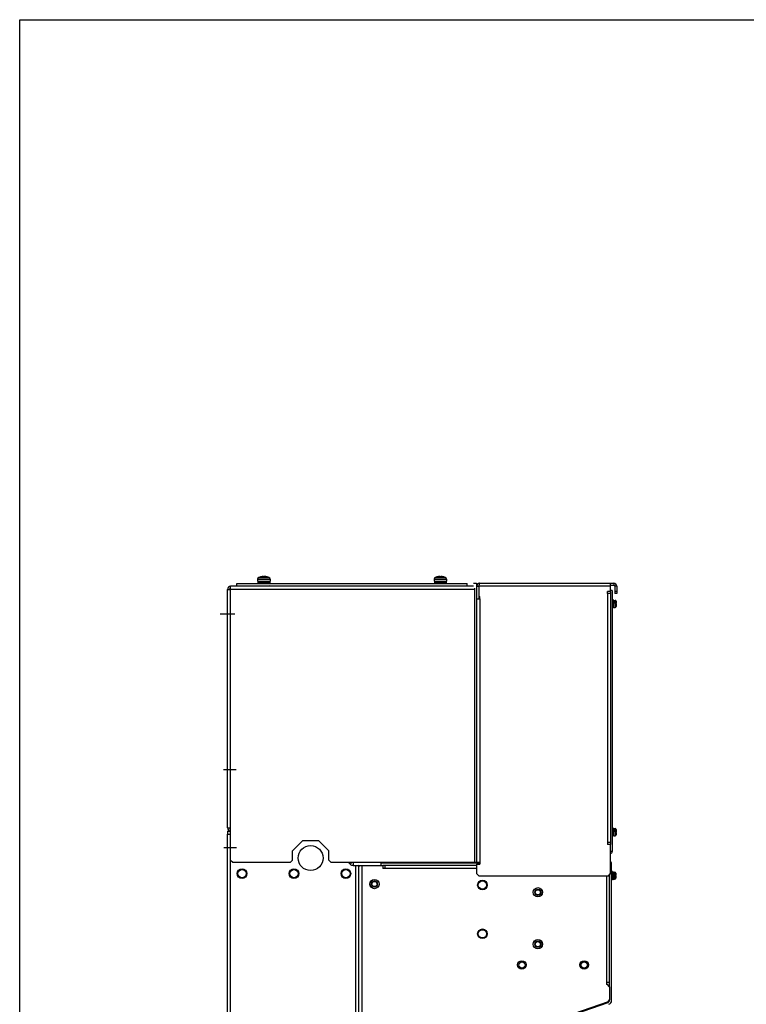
# Model space of a CAD drawing. Header units: millimetres. Extents: x 0 to 2800, y 0 to 2000.
# Tile 15 of 28: x 0 to 700, y 1051 to 2000. Entities that reach past the tile are written whole.
import ezdxf

# ---------------------------------------------------------------- set-up
doc = ezdxf.new("R2010")
doc.units = ezdxf.units.MM
doc.header["$LTSCALE"] = 154
doc.linetypes.add('CENTER', pattern=[0.6, 0.375, -0.075, 0.075, -0.075])
doc.layers.get('0').update_dxf_attribs({"linetype": 'CONTINUOUS'})
doc.layers.add('DATUM_CURVES', color=7, linetype='CONTINUOUS')
doc.layers.add('DEFAULT_1', color=7, linetype='CENTER')

msp = doc.modelspace()

# ---------------------------------------------------------------- linework, layer by layer
at = {"color": 7, "linetype": 'CONTINUOUS'}
for p, q in [((0, 0), (0, 2000)), ((0, 2000), (2800, 2000)), ((232.91, 1463.12), (233.21, 1463.18)), ((233.2, 1463.18), (233.49, 1463.24)), ((233.49, 1463.17), (233.49, 1463.24)), ((236.98, 1463.17), (236.98, 1463.24)), ((236.98, 1463.24), (237.27, 1463.18)), ((236.98, 1463.24), (237.26, 1463.18)), ((237.26, 1463.18), (237.55, 1463.12)), ((402.91, 1463.12), (403.21, 1463.18)), ((403.2, 1463.18), (403.49, 1463.24)), ((403.49, 1463.17), (403.49, 1463.24)), ((406.98, 1463.17), (406.98, 1463.24)), ((406.98, 1463.24), (407.27, 1463.18)), ((406.98, 1463.24), (407.26, 1463.18)), ((407.26, 1463.18), (407.55, 1463.12)), ((209.23, 1454.45), (209.23, 1456.45)), ((209.23, 1456.45), (431.23, 1456.45)), ((209.23, 1454.45), (431.23, 1454.45)), ((229.23, 1460.74), (229.23, 1458.75)), ((229.23, 1458.75), (241.23, 1458.75)), ((229.48, 1457.25), (229.48, 1456.45)), ((240.98, 1457.25), (229.48, 1457.25)), ((229.53, 1458.75), (229.53, 1457.25)), ((230.23, 1454.45), (230.71, 1453.98)), ((240.23, 1454.45), (239.76, 1453.98)), ((240.93, 1458.75), (240.93, 1457.25)), ((240.98, 1457.25), (240.98, 1456.45)), ((241.23, 1460.74), (241.23, 1458.75)), ((399.23, 1460.74), (399.23, 1458.75)), ((399.23, 1458.75), (411.23, 1458.75)), ((399.48, 1457.25), (399.48, 1456.45)), ((410.98, 1457.25), (399.48, 1457.25)), ((399.53, 1458.75), (399.53, 1457.25)), ((400.23, 1454.45), (400.71, 1453.98)), ((410.23, 1454.45), (409.76, 1453.98)), ((410.93, 1458.75), (410.93, 1457.25)), ((410.98, 1457.25), (410.98, 1456.45)), ((411.23, 1460.74), (411.23, 1458.75)), ((431.23, 1454.45), (431.23, 1456.45)), ((437.23, 1456.95), (440.23, 1456.95)), ((440.23, 1456.95), (440.23, 1453.95)), ((440.23, 1453.95), (442.23, 1453.95)), ((569.23, 1454.95), (572.23, 1454.95)), ((573.23, 1453.95), (573.23, 1446.95)), ((442.23, 1443.95), (442.23, 1441.95)), ((570.73, 1449.95), (569.23, 1449.95)), ((569.23, 1448.95), (569.23, 1446.95)), ((575.23, 1448.95), (573.23, 1448.95)), ((575.23, 1446.95), (573.23, 1446.95)), ((440.23, 1441.95), (440.23, 1187.95)), ((440.23, 1441.95), (442.23, 1441.95)), ((571.53, 1440.95), (570.73, 1440.95)), ((571.53, 1432.95), (571.53, 1440.95)), ((572.53, 1440.5), (571.53, 1440.5)), ((572.53, 1433.4), (571.53, 1433.4)), ((572.53, 1433.4), (572.53, 1440.5)), ((572.53, 1440.45), (573.65, 1440.35)), ((572.53, 1433.45), (573.65, 1433.55)), ((573.53, 1437.3), (573.53, 1436.6)), ((573.53, 1437.3), (575.09, 1437.3)), ((573.53, 1436.6), (575.09, 1436.6)), ((574.79, 1439.41), (574.86, 1439.15)), ((574.79, 1434.49), (574.86, 1434.75)), ((574.85, 1439.15), (574.86, 1439.15)), ((574.86, 1434.75), (574.85, 1434.75)), ((571.53, 1432.95), (570.73, 1432.95)), ((200.23, 1217.95), (200.23, 1214.95)), ((200.23, 1214.95), (203.23, 1214.95)), ((571.53, 1220.95), (570.73, 1220.95)), ((571.53, 1212.95), (571.53, 1220.95)), ((572.53, 1220.5), (571.53, 1220.5)), ((572.53, 1213.4), (572.53, 1220.5)), ((572.53, 1220.45), (573.65, 1220.35)), ((573.53, 1217.3), (573.53, 1216.6)), ((573.53, 1217.3), (575.09, 1217.3)), ((573.53, 1216.6), (575.09, 1216.6)), ((574.79, 1219.41), (574.86, 1219.15)), ((574.79, 1214.49), (574.86, 1214.75)), ((574.85, 1219.15), (574.86, 1219.15)), ((574.86, 1214.75), (574.85, 1214.75)), ((569.23, 1206.95), (569.23, 1204.95)), ((571.53, 1212.95), (570.73, 1212.95)), ((572.53, 1213.4), (571.53, 1213.4)), ((572.53, 1213.45), (573.65, 1213.55)), ((316.45, 1187.95), (318.33, 1186.07)), ((347.86, 1187.9), (347.86, 1184.9)), ((438.23, 1187.95), (440.23, 1187.95)), ((321.16, 1184.9), (347.86, 1184.9)), ((440.23, 1184.95), (349.73, 1184.95)), ((570.23, 1185.95), (569.23, 1185.95)), ((570.23, 1183.95), (569.23, 1183.95)), ((570.23, 1054.79), (570.23, 1185.95)), ((571.03, 1178.95), (570.23, 1178.95)), ((571.03, 1170.95), (571.03, 1178.95)), ((572.03, 1178.5), (571.03, 1178.5)), ((572.03, 1171.4), (572.03, 1178.5)), ((572.03, 1178.45), (573.15, 1178.35)), ((574.29, 1177.41), (574.36, 1177.15)), ((574.35, 1177.15), (574.36, 1177.15)), ((568.23, 1067.95), (568.23, 1175.95)), ((571.03, 1170.95), (570.23, 1170.95)), ((572.03, 1171.4), (571.03, 1171.4)), ((572.03, 1171.45), (573.15, 1171.55)), ((573.03, 1175.3), (573.03, 1174.6)), ((573.03, 1175.3), (574.59, 1175.3)), ((573.03, 1174.6), (574.59, 1174.6)), ((574.29, 1172.49), (574.36, 1172.75)), ((574.36, 1172.75), (574.35, 1172.75)), ((568.23, 1054.79), (568.23, 1055.45)), ((527.92, 1039.31), (566.89, 1052.9))]:
    msp.add_line(p, q, dxfattribs=at)
at = {"color": 9, "linetype": 'CONTINUOUS'}
for p, q in [((230.49, 1462.52), (239.98, 1462.52)), ((232.91, 1463.08), (232.91, 1463.12)), ((237.55, 1463.08), (237.55, 1463.12)), ((400.49, 1462.52), (409.98, 1462.52)), ((402.91, 1463.08), (402.91, 1463.12)), ((407.55, 1463.08), (407.55, 1463.12)), ((229.23, 1460.74), (241.23, 1460.74)), ((399.23, 1460.74), (411.23, 1460.74)), ((569.23, 1453.95), (442.23, 1453.95)), ((572.23, 1456.95), (572.23, 1454.95)), ((575.23, 1453.95), (573.23, 1453.95)), ((203.23, 1220.95), (203.23, 1450.95)), ((438.23, 1450.95), (203.23, 1450.95)), ((566.23, 1446.95), (566.23, 1206.95)), ((443.23, 1441.95), (443.23, 1187.95)), ((573.65, 1437.3), (573.65, 1440.35)), ((573.65, 1436.6), (573.65, 1433.55)), ((574.79, 1437.3), (574.79, 1439.41)), ((574.79, 1436.6), (574.79, 1434.49)), ((573.65, 1217.3), (573.65, 1220.35)), ((573.65, 1216.6), (573.65, 1213.55)), ((574.79, 1217.3), (574.79, 1219.41)), ((574.79, 1216.6), (574.79, 1214.49)), ((570.73, 1198.45), (569.23, 1198.45)), ((203.23, 536.95), (203.23, 1189.95)), ((320.21, 1187.95), (318.33, 1186.07)), ((321.16, 1187.9), (321.16, 1184.9)), ((323.73, 566.95), (323.73, 1184.9)), ((329.73, 1184.95), (329.73, 568.95)), ((440.23, 1181.95), (351.73, 1181.95)), ((573.15, 1175.3), (573.15, 1178.35)), ((574.29, 1175.3), (574.29, 1177.41)), ((565.23, 1174.95), (565.23, 1071.95)), ((573.15, 1174.6), (573.15, 1171.55)), ((574.29, 1174.6), (574.29, 1172.49))]:
    msp.add_line(p, q, dxfattribs=at)
at = {"color": 3, "linetype": 'CONTINUOUS'}
for p, q in [((203.23, 1450.95), (203.23, 1453.95)), ((437.23, 1453.95), (203.23, 1453.95)), ((438.23, 1451.95), (438.23, 1187.95)), ((440.23, 1453.95), (440.23, 1441.95)), ((442.23, 1453.95), (442.23, 1443.95)), ((443.23, 1456.95), (572.23, 1456.95)), ((569.23, 1448.95), (569.23, 1456.95)), ((575.23, 1453.95), (575.23, 1446.95)), ((200.23, 1220.95), (200.23, 1450.95)), ((200.23, 1450.95), (203.23, 1450.95)), ((442.23, 1443.95), (443.23, 1443.95)), ((443.23, 1441.95), (443.23, 1443.95)), ((566.23, 1446.95), (566.23, 1448.95)), ((569.23, 1448.95), (566.23, 1448.95)), ((569.23, 1446.95), (566.23, 1446.95)), ((569.23, 1446.95), (569.23, 1206.95)), ((570.73, 1449.95), (570.73, 1198.45)), ((442.23, 1441.95), (443.23, 1441.95)), ((200.23, 1220.95), (203.23, 1220.95)), ((200.23, 1217.95), (203.23, 1217.95)), ((200.23, 536.95), (200.23, 1214.95)), ((203.23, 1189.95), (203.23, 1220.95)), ((262.73, 1198.95), (272.73, 1208.95)), ((272.73, 1208.95), (287.73, 1208.95)), ((287.73, 1208.95), (297.73, 1198.95)), ((566.23, 1206.95), (566.23, 1204.95)), ((569.23, 1206.95), (566.23, 1206.95)), ((262.73, 1189.95), (262.73, 1198.95)), ((297.73, 1189.95), (297.73, 1198.95)), ((569.23, 1204.95), (566.23, 1204.95)), ((569.23, 1176.95), (569.23, 1204.95)), ((203.23, 1189.95), (205.23, 1187.95)), ((205.23, 1187.95), (260.73, 1187.95)), ((260.73, 1187.95), (262.73, 1189.95)), ((297.73, 1189.95), (299.73, 1187.95)), ((299.73, 1187.95), (438.23, 1187.95)), ((321.16, 1187.9), (347.86, 1187.9)), ((443.23, 1186.95), (347.86, 1186.95)), ((440.23, 1187.95), (443.23, 1187.95)), ((443.23, 1187.95), (443.23, 1185.95)), ((326.73, 566.95), (326.73, 1184.9)), ((347.86, 1184.95), (349.73, 1184.95)), ((349.73, 1184.95), (349.73, 1181.95)), ((351.73, 1181.95), (349.73, 1181.95)), ((351.73, 1184.95), (351.73, 1181.95)), ((440.23, 1185.95), (440.23, 1176.95)), ((440.23, 1185.95), (443.23, 1185.95)), ((440.23, 1176.95), (442.23, 1174.95)), ((567.23, 1174.95), (569.23, 1176.95)), ((442.23, 1174.95), (567.23, 1174.95)), ((568.23, 1071.95), (565.23, 1071.95)), ((565.23, 1071.95), (565.23, 1069.95)), ((566.23, 1069.95), (565.23, 1069.95)), ((568.23, 1067.95), (566.23, 1069.95)), ((568.23, 1067.95), (568.23, 1055.45)), ((566.82, 1053.46), (525.23, 1038.95)), ((566.82, 1053.46), (568.23, 1055.45))]:
    msp.add_line(p, q, dxfattribs=at)
for centre, radius in [((280.23, 1191.95), 12), ((214.23, 1176.95), 4.65), ((264.23, 1176.95), 4.65), ((314.23, 1176.95), 4.65), ((341.73, 1166.95), 2.5), ((445.83, 1165.95), 4.65), ((499.23, 1158.95), 2.5), ((445.83, 1118.95), 4.65), ((499.23, 1108.95), 2.5), ((483.83, 1088.95), 3), ((543.83, 1088.95), 3)]:
    msp.add_circle(centre, radius, dxfattribs=at)
at = {"color": 7, "linetype": 'CONTINUOUS'}
for centre, radius in [((214.23, 1176.95), 4), ((264.23, 1176.95), 4), ((314.23, 1176.95), 4), ((445.83, 1165.95), 4), ((445.83, 1118.95), 4), ((483.83, 1088.95), 4.1), ((543.83, 1088.95), 4.1)]:
    msp.add_circle(centre, radius, dxfattribs=at)
at = {"color": 9, "linetype": 'CONTINUOUS'}
for centre in [(341.73, 1166.95), (499.23, 1158.95), (499.23, 1108.95)]:
    msp.add_circle(centre, 4.5, dxfattribs=at)
at = {"color": 7, "linetype": 'CONTINUOUS'}
for centre, radius, start, end in [((231.13, 1460.74), 1.9, 109.8064, 180), ((235.23, 1449.35), 14, 97.16534, 109.8064), ((235.23, 1449.35), 14, 70.1936, 82.83466), ((239.33, 1460.74), 1.9, 0, 70.1936), ((401.13, 1460.74), 1.9, 109.8064, 180), ((405.23, 1449.35), 14, 97.16534, 109.8064), ((405.23, 1449.35), 14, 70.1936, 82.83466), ((409.33, 1460.74), 1.9, 0, 70.1936), ((203.23, 1450.95), 1, 90, 180), ((572.23, 1453.95), 1, 0, 90), ((573.54, 1439.06), 1.3, 15.88085, 85), ((573.54, 1434.84), 1.3, 275, 344.11915), ((566.13, 1436.95), 8.99, 5.42346, 14.15994), ((566.13, 1436.95), 8.99, 345.84006, 354.57654), ((203.23, 1220.95), 1, 180, 270), ((573.54, 1219.06), 1.3, 15.88085, 85), ((566.13, 1216.95), 8.99, 5.42346, 14.15994), ((566.13, 1216.95), 8.99, 345.84006, 354.57654), ((573.54, 1214.84), 1.3, 275, 344.11915), ((566.23, 1185.95), 4, 0, 37.98018), ((321.16, 1188.9), 4, 225, 270), ((573.04, 1177.06), 1.3, 15.88085, 85), ((565.63, 1174.95), 8.99, 5.42346, 14.15994), ((573.04, 1172.84), 1.3, 275, 344.11915), ((565.63, 1174.95), 8.99, 345.84006, 354.57654), ((566.23, 1054.79), 2, 289.23067, 360), ((566.23, 1054.79), 4, 289.23067, 360)]:
    msp.add_arc(centre, radius, start, end, dxfattribs=at)
at = {"color": 3, "linetype": 'CONTINUOUS'}
for centre, radius, start, end in [((203.23, 1450.95), 3, 90, 180), ((443.23, 1453.95), 3, 90, 180), ((572.23, 1453.95), 3, 0, 90), ((203.23, 1220.95), 3, 180, 270), ((568.23, 1198.45), 2.5, 295.32276, 360), ((329.73, 1183.95), 3, 159.89477, 180), ((334.24, 1160.03), 25.31, 103.17511, 103.41175)]:
    msp.add_arc(centre, radius, start, end, dxfattribs=at)
at = {"color": 7, "linetype": 'CONTINUOUS'}
for points, knots in [([(232.76, 1463.08), (232.76, 1463.08), (232.78, 1463.09), (232.81, 1463.1), (232.86, 1463.11), (232.89, 1463.12), (232.91, 1463.12)], [0, 0, 0, 0, 0.085382, 0.288284, 0.599992, 1, 1, 1, 1]), ([(232.77, 1463.07), (232.77, 1463.07), (232.77, 1463.07), (232.76, 1463.07), (232.76, 1463.08)], [0, 0, 0, 0, 0.361036, 1, 1, 1, 1]), ([(233.21, 1463.12), (233.17, 1463.11), (233.08, 1463.1), (232.95, 1463.08), (232.85, 1463.07), (232.8, 1463.07), (232.78, 1463.07), (232.77, 1463.07)], [0, 0, 0, 0, 0.303861, 0.615115, 0.865879, 0.949964, 1, 1, 1, 1]), ([(233.48, 1463.17), (233.46, 1463.17), (233.37, 1463.15), (233.28, 1463.14), (233.21, 1463.12)], [0, 0, 0, 0, 0.259153, 1, 1, 1, 1]), ([(234.93, 1463.12), (234.93, 1463.14), (234.91, 1463.17), (234.86, 1463.19), (234.79, 1463.21), (234.66, 1463.23), (234.47, 1463.24), (234.25, 1463.24), (233.91, 1463.23), (233.66, 1463.2), (233.48, 1463.17)], [0, 0, 0, 0, 0.035649, 0.063515, 0.099645, 0.196907, 0.324857, 0.477537, 0.647015, 1, 1, 1, 1]), ([(235.23, 1463.07), (235.2, 1463.07), (235.12, 1463.07), (235.03, 1463.08), (234.97, 1463.09), (234.93, 1463.11), (234.93, 1463.12)], [0, 0, 0, 0, 0.371635, 0.686807, 0.901653, 1, 1, 1, 1]), ([(235.53, 1463.12), (235.53, 1463.11), (235.5, 1463.09), (235.44, 1463.08), (235.34, 1463.07), (235.27, 1463.07), (235.23, 1463.07)], [0, 0, 0, 0, 0.098344, 0.31319, 0.628364, 1, 1, 1, 1]), ([(236.98, 1463.17), (236.81, 1463.2), (236.55, 1463.23), (236.22, 1463.24), (236, 1463.24), (235.81, 1463.23), (235.68, 1463.21), (235.6, 1463.19), (235.56, 1463.17), (235.53, 1463.14), (235.53, 1463.12)], [0, 0, 0, 0, 0.352984, 0.522464, 0.675145, 0.803095, 0.900358, 0.936487, 0.964352, 1, 1, 1, 1]), ([(237.25, 1463.12), (237.23, 1463.13), (237.14, 1463.15), (237.05, 1463.16), (236.98, 1463.17)], [0, 0, 0, 0, 0.239835, 1, 1, 1, 1]), ([(237.7, 1463.07), (237.69, 1463.07), (237.67, 1463.07), (237.61, 1463.07), (237.52, 1463.08), (237.39, 1463.1), (237.3, 1463.11), (237.25, 1463.12)], [0, 0, 0, 0, 0.050036, 0.134121, 0.384885, 0.696139, 1, 1, 1, 1]), ([(237.55, 1463.12), (237.57, 1463.12), (237.61, 1463.11), (237.66, 1463.1), (237.68, 1463.09), (237.7, 1463.08), (237.7, 1463.08)], [0, 0, 0, 0, 0.400008, 0.711716, 0.914618, 1, 1, 1, 1]), ([(237.7, 1463.08), (237.7, 1463.07), (237.7, 1463.07), (237.7, 1463.07), (237.7, 1463.07)], [0, 0, 0, 0, 0.638964, 1, 1, 1, 1]), ([(402.76, 1463.08), (402.76, 1463.08), (402.78, 1463.09), (402.81, 1463.1), (402.86, 1463.11), (402.89, 1463.12), (402.91, 1463.12)], [0, 0, 0, 0, 0.085382, 0.288284, 0.599992, 1, 1, 1, 1]), ([(402.77, 1463.07), (402.77, 1463.07), (402.77, 1463.07), (402.76, 1463.07), (402.76, 1463.08)], [0, 0, 0, 0, 0.361036, 1, 1, 1, 1]), ([(403.21, 1463.12), (403.17, 1463.11), (403.08, 1463.1), (402.95, 1463.08), (402.85, 1463.07), (402.8, 1463.07), (402.78, 1463.07), (402.77, 1463.07)], [0, 0, 0, 0, 0.303861, 0.615115, 0.865879, 0.949964, 1, 1, 1, 1]), ([(403.48, 1463.17), (403.46, 1463.17), (403.37, 1463.15), (403.28, 1463.14), (403.21, 1463.12)], [0, 0, 0, 0, 0.259153, 1, 1, 1, 1]), ([(404.93, 1463.12), (404.93, 1463.14), (404.91, 1463.17), (404.86, 1463.19), (404.79, 1463.21), (404.66, 1463.23), (404.47, 1463.24), (404.25, 1463.24), (403.91, 1463.23), (403.66, 1463.2), (403.48, 1463.17)], [0, 0, 0, 0, 0.035649, 0.063515, 0.099645, 0.196907, 0.324857, 0.477537, 0.647015, 1, 1, 1, 1]), ([(405.23, 1463.07), (405.2, 1463.07), (405.12, 1463.07), (405.03, 1463.08), (404.97, 1463.09), (404.93, 1463.11), (404.93, 1463.12)], [0, 0, 0, 0, 0.371635, 0.686807, 0.901653, 1, 1, 1, 1]), ([(405.53, 1463.12), (405.53, 1463.11), (405.5, 1463.09), (405.44, 1463.08), (405.34, 1463.07), (405.27, 1463.07), (405.23, 1463.07)], [0, 0, 0, 0, 0.098344, 0.31319, 0.628364, 1, 1, 1, 1]), ([(406.98, 1463.17), (406.81, 1463.2), (406.55, 1463.23), (406.22, 1463.24), (406, 1463.24), (405.81, 1463.23), (405.68, 1463.21), (405.6, 1463.19), (405.56, 1463.17), (405.53, 1463.14), (405.53, 1463.12)], [0, 0, 0, 0, 0.352984, 0.522464, 0.675145, 0.803095, 0.900358, 0.936487, 0.964352, 1, 1, 1, 1]), ([(407.25, 1463.12), (407.23, 1463.13), (407.14, 1463.15), (407.05, 1463.16), (406.98, 1463.17)], [0, 0, 0, 0, 0.239835, 1, 1, 1, 1]), ([(407.7, 1463.07), (407.69, 1463.07), (407.67, 1463.07), (407.61, 1463.07), (407.52, 1463.08), (407.39, 1463.1), (407.3, 1463.11), (407.25, 1463.12)], [0, 0, 0, 0, 0.050036, 0.134121, 0.384885, 0.696139, 1, 1, 1, 1]), ([(407.55, 1463.12), (407.57, 1463.12), (407.61, 1463.11), (407.66, 1463.1), (407.68, 1463.09), (407.7, 1463.08), (407.7, 1463.08)], [0, 0, 0, 0, 0.400008, 0.711716, 0.914618, 1, 1, 1, 1]), ([(407.7, 1463.08), (407.7, 1463.07), (407.7, 1463.07), (407.7, 1463.07), (407.7, 1463.07)], [0, 0, 0, 0, 0.638964, 1, 1, 1, 1]), ([(575.09, 1437.3), (575.09, 1437.3), (575.1, 1437.32), (575.1, 1437.34), (575.11, 1437.39), (575.11, 1437.45), (575.11, 1437.53), (575.1, 1437.65), (575.09, 1437.74), (575.09, 1437.8)], [0, 0, 0, 0, 0.025153, 0.082776, 0.174666, 0.298065, 0.448454, 0.620089, 1, 1, 1, 1]), ([(575.09, 1436.1), (575.09, 1436.17), (575.1, 1436.26), (575.11, 1436.38), (575.11, 1436.45), (575.11, 1436.51), (575.1, 1436.56), (575.1, 1436.59), (575.09, 1436.6), (575.09, 1436.6)], [0, 0, 0, 0, 0.379911, 0.551546, 0.701935, 0.825334, 0.917224, 0.974847, 1, 1, 1, 1]), ([(575.09, 1217.3), (575.09, 1217.3), (575.1, 1217.32), (575.1, 1217.34), (575.11, 1217.39), (575.11, 1217.45), (575.11, 1217.53), (575.1, 1217.65), (575.09, 1217.74), (575.09, 1217.8)], [0, 0, 0, 0, 0.025153, 0.082776, 0.174666, 0.298065, 0.448454, 0.620089, 1, 1, 1, 1]), ([(575.09, 1216.1), (575.09, 1216.17), (575.1, 1216.26), (575.11, 1216.38), (575.11, 1216.45), (575.11, 1216.51), (575.1, 1216.56), (575.1, 1216.59), (575.09, 1216.6), (575.09, 1216.6)], [0, 0, 0, 0, 0.379911, 0.551546, 0.701935, 0.825334, 0.917224, 0.974847, 1, 1, 1, 1]), ([(574.59, 1175.3), (574.59, 1175.3), (574.6, 1175.32), (574.6, 1175.34), (574.61, 1175.39), (574.61, 1175.45), (574.61, 1175.53), (574.6, 1175.65), (574.59, 1175.74), (574.59, 1175.8)], [0, 0, 0, 0, 0.025153, 0.082776, 0.174666, 0.298065, 0.448454, 0.620089, 1, 1, 1, 1]), ([(574.59, 1174.1), (574.59, 1174.17), (574.6, 1174.26), (574.61, 1174.38), (574.61, 1174.45), (574.61, 1174.51), (574.6, 1174.56), (574.6, 1174.59), (574.59, 1174.6), (574.59, 1174.6)], [0, 0, 0, 0, 0.379911, 0.551546, 0.701935, 0.825334, 0.917224, 0.974847, 1, 1, 1, 1])]:
    msp.add_open_spline(points, degree=3, knots=knots, dxfattribs=at)
at = {"color": 3, "linetype": 'CONTINUOUS'}
for points in [[(442.5, 1455.17), (442.41, 1454.77), (442.32, 1454.36), (442.23, 1453.95)], [(328.47, 1184.67), (328.81, 1184.76), (329.16, 1184.83), (329.5, 1184.9)]]:
    msp.add_open_spline(points, degree=3, dxfattribs=at)
for points, knots in [([(443.23, 1456.95), (443.16, 1456.95), (442.99, 1456.78), (442.75, 1456.19), (442.6, 1455.61), (442.5, 1455.17)], [0, 0, 0, 0, 0.112099, 0.317155, 1, 1, 1, 1]), ([(326.73, 1183.95), (326.73, 1184.14), (327.48, 1184.42), (327.96, 1184.55), (328.37, 1184.65)], [0, 0, 0, 0, 0.311623, 1, 1, 1, 1])]:
    msp.add_open_spline(points, degree=3, knots=knots, dxfattribs=at)
at = {"layer": 'DATUM_CURVES', "color": 4, "linetype": 'CONTINUOUS'}
for centre in [(341.73, 1166.95), (499.23, 1158.95), (499.23, 1108.95)]:
    msp.add_circle(centre, 3, dxfattribs=at)
at = {"layer": 'DEFAULT_1', "color": 7, "linetype": 'CENTER'}
for p, q in [((207.36, 1426.95), (193.25, 1426.95)), ((208.42, 1276.95), (196.42, 1276.95)), ((208.77, 1201.95), (196.78, 1201.95))]:
    msp.add_line(p, q, dxfattribs=at)

doc.saveas('drawing.dxf')
